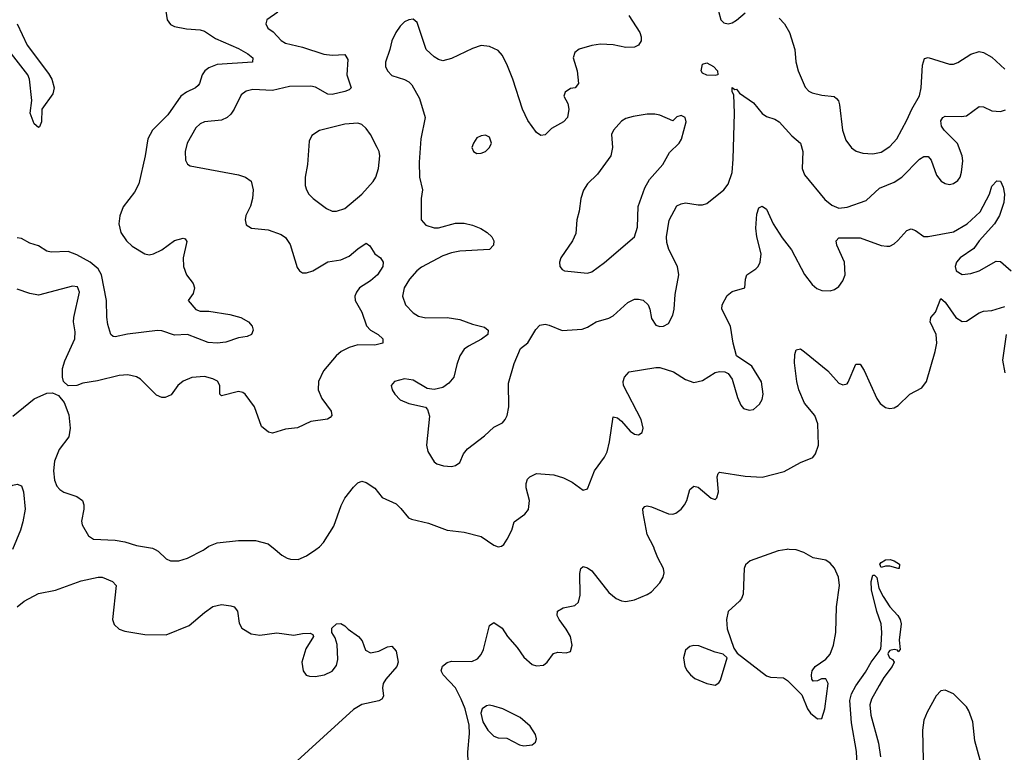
# Model space of a CAD drawing. Header units: inches. Extents: x 1678809 to 1859548, y 384609 to 522868.
# Tile 211 of 256: x 1751282 to 1755908, y 489046 to 492490. Entities that reach past the tile are written whole.
import ezdxf

# ---------------------------------------------------------------- set-up
doc = ezdxf.new("R2010")
doc.units = ezdxf.units.IN
doc.header["$MEASUREMENT"] = 0
doc.layers.add('B7458', color=7, linetype='Continuous')
doc.layers.add('B7459', color=7, linetype='Continuous')

msp = doc.modelspace()

# ---------------------------------------------------------------- linework, layer by layer
at = {"layer": 'B7458', "color": 5}
for points, elevation in [([(1751918.2, 490000), (1751932.1, 489992.1), (1751970, 489955.3), (1751990, 489947.2), (1752010, 489946.7), (1752030, 489947), (1752070, 489958.7), (1752143.9, 489996.1), (1752149.3, 490000)], 340), ([(1752481.7, 490000), (1752513.5, 489973.5), (1752539.2, 489959.2), (1752553.8, 489953.8), (1752590, 489952.4), (1752630, 489970.4), (1752672.7, 490000)], 340), ([(1753394.2, 488850), (1753387.4, 489047.4), (1753395.4, 489135.4), (1753394.1, 489174.1), (1753374.3, 489250), (1753356.4, 489296.4), (1753329, 489349), (1753271.8, 489410), (1753262.9, 489430), (1753268.3, 489451.7), (1753290, 489468.2), (1753310, 489475.3), (1753406, 489474), (1753433.5, 489486.5), (1753450, 489505.5), (1753460.4, 489530), (1753490, 489642.8), (1753510, 489657.1), (1753548.2, 489630), (1753573.7, 489590), (1753618.5, 489538.5), (1753650, 489494), (1753690, 489459.5), (1753710, 489452.4), (1753743.6, 489456.4), (1753760.9, 489470), (1753790, 489510.5), (1753810, 489517.1), (1753850, 489513.4), (1753870, 489521), (1753877.6, 489550), (1753869.7, 489590), (1753850, 489625.6), (1753816.9, 489670), (1753807.6, 489690), (1753809.4, 489710), (1753835.1, 489724.9), (1753890, 489737), (1753907.3, 489752.7), (1753914.5, 489785.5), (1753913.2, 489886.8), (1753918.4, 489910), (1753930, 489919.5), (1753950, 489914.3), (1753970, 489898.9), (1754050, 489796.9), (1754083.7, 489770), (1754110, 489758.8), (1754130, 489755.5), (1754170, 489762.4), (1754230, 489787.9), (1754250, 489800.9), (1754290, 489843.1), (1754305.1, 489870), (1754309.8, 489890), (1754307.1, 489910), (1754279.8, 489959.8), (1754264.7, 490000)], 320), ([(1754885.8, 490000), (1754845.9, 489994.1), (1754713.8, 489946.2), (1754692.4, 489927.6), (1754685.5, 489910), (1754681.1, 489790), (1754674, 489770), (1754663.4, 489756.6), (1754610, 489709), (1754602.3, 489670), (1754606.6, 489626.6), (1754636.7, 489536.7), (1754652.5, 489512.5), (1754790, 489405.5), (1754810, 489399.1), (1754870, 489397.1), (1754890, 489383.8), (1754956, 489316), (1754983.6, 489250), (1754997.6, 489230), (1755030, 489204.4), (1755050, 489205.5), (1755065.4, 489250), (1755081, 489370), (1755070, 489391.8), (1755048.9, 489391.1), (1755030, 489382.7), (1755010, 489381.2), (1755003.7, 489390), (1755001.6, 489410), (1755004.7, 489430), (1755019.6, 489450), (1755070, 489483.7), (1755090, 489507.5), (1755106.2, 489550), (1755116.4, 489610), (1755119.9, 489730), (1755134, 489830), (1755129.2, 489870), (1755110, 489912.1), (1755090, 489935.5), (1755070, 489949.8), (1755010, 489960.3), (1754965.7, 489985.7), (1754930, 489997.4), (1754897.6, 490000)], 320), ([(1751269.6, 489730.4), (1751302.4, 489757.6), (1751370, 489792.3), (1751450, 489809.2), (1751570, 489852.2), (1751650, 489870.2), (1751670, 489870.2), (1751717.3, 489850), (1751735.8, 489830), (1751718.7, 489670), (1751726.5, 489646.5), (1751750, 489625.3), (1751776.5, 489616.5), (1751870, 489599.5), (1751970, 489598), (1752077.8, 489642.2), (1752150, 489704.2), (1752190, 489731.7), (1752230, 489741.3), (1752274.6, 489734.6), (1752290.3, 489730.3), (1752304.9, 489710), (1752313.8, 489653.8), (1752325.5, 489630), (1752370, 489603), (1752410, 489597.1), (1752490, 489608.2), (1752570, 489596.4), (1752610, 489605.5), (1752646.4, 489606.4), (1752659.8, 489599.8), (1752662.8, 489590), (1752626.8, 489533.2), (1752607.2, 489470), (1752613, 489430), (1752628.6, 489408.6), (1752643.7, 489403.7), (1752670, 489402.6), (1752714, 489410), (1752750, 489428.2), (1752770, 489454.8), (1752776.6, 489483.4), (1752773.9, 489553.9), (1752764.8, 489584.8), (1752748, 489610), (1752748, 489630), (1752770, 489651), (1752790, 489651.3), (1752810, 489641), (1752824.9, 489624.9), (1752873.4, 489590), (1752890.5, 489570), (1752907, 489527), (1752930, 489513.4), (1752970, 489522), (1753010, 489542.8), (1753030, 489544.7), (1753050, 489522), (1753060.4, 489470), (1753054.4, 489450), (1753002, 489390), (1752990.4, 489370), (1752987, 489350), (1752990.5, 489310), (1752983.1, 489296.9), (1752970, 489288), (1752890, 489271.9), (1752850, 489247.8), (1752568.6, 488991.4)], 320), ([(1755220.8, 488890), (1755213, 489050), (1755190, 489185.1), (1755182.8, 489290), (1755190, 489321.7), (1755210, 489359.6), (1755256.5, 489423.5), (1755281.7, 489470), (1755320.4, 489519.6), (1755327.6, 489532.4), (1755329.4, 489550.6), (1755332.5, 489610), (1755328.9, 489650), (1755308.9, 489708.9), (1755284.3, 489810), (1755282.1, 489850), (1755290, 489879.5), (1755298.7, 489878.7), (1755308.5, 489868.5), (1755318, 489818), (1755338.9, 489778.9), (1755370.1, 489730.1), (1755407.2, 489690), (1755418.5, 489670), (1755423.9, 489650), (1755413.7, 489573.7), (1755418, 489530), (1755410, 489518), (1755406, 489526), (1755390, 489529.5), (1755370, 489524.2), (1755363.4, 489516.6), (1755360.8, 489510), (1755369.3, 489490), (1755382.6, 489482.6), (1755390.4, 489470), (1755381, 489450), (1755341.6, 489398.4), (1755319.5, 489360.5), (1755283.8, 489296.2), (1755276.1, 489270), (1755280.9, 489220.9), (1755317.5, 489090), (1755325.9, 489025.9)], 280), ([(1755794.8, 489010), (1755770, 489100.9), (1755760.4, 489190), (1755741.2, 489241.2), (1755730, 489259.8), (1755670, 489321.1), (1755630, 489338.7), (1755610, 489335.6), (1755588.2, 489311.8), (1755544.8, 489235.2), (1755530, 489198), (1755524.1, 489150), (1755526.2, 489010)], 320)]:
    msp.add_lwpolyline(points, dxfattribs=dict(at, elevation=elevation))
for points, elevation in [([(1755410, 489909.7), (1755370, 489922), (1755350, 489922), (1755330, 489915.3), (1755323.7, 489930), (1755330, 489938.8), (1755349.6, 489950.4), (1755372.3, 489952.3), (1755390, 489946.8), (1755416.3, 489930), (1755414, 489910)], 280), ([(1754450, 489548.2), (1754430, 489543), (1754410, 489526.6), (1754401.3, 489490), (1754406.5, 489450), (1754417.6, 489430), (1754433, 489410), (1754454.1, 489394.1), (1754510, 489370.4), (1754550, 489362), (1754567.5, 489372.5), (1754574.5, 489385.5), (1754606, 489490), (1754587.6, 489507.6), (1754550, 489517.4), (1754472.8, 489547.2)], 320), ([(1753490, 489267.6), (1753475.6, 489264.4), (1753455.5, 489250), (1753448, 489230), (1753458, 489190), (1753482, 489150), (1753510, 489122.4), (1753530, 489114), (1753570, 489113.1), (1753630, 489082.3), (1753650, 489076.9), (1753690, 489081.3), (1753706, 489094), (1753709.6, 489110), (1753705.4, 489130), (1753680.5, 489170), (1753633.6, 489210), (1753552.3, 489250), (1753510, 489264)], 320)]:
    msp.add_lwpolyline(points, close=True, dxfattribs=dict(at, elevation=elevation))
at = {"layer": 'B7459', "color": 5}
for points, elevation in [([(1751968.5, 492530), (1751975.5, 492490), (1751990, 492468), (1752010, 492458.4), (1752066.4, 492446.4), (1752130, 492442.7), (1752150, 492435.6), (1752202.2, 492402.2), (1752310, 492354.6), (1752354, 492330), (1752377.4, 492310), (1752376, 492290), (1752210, 492279.9), (1752170, 492263.2), (1752152.2, 492250), (1752138.9, 492230), (1752127.1, 492190), (1752119.8, 492180.2), (1752108.5, 492170), (1752065.2, 492150), (1752039.3, 492130), (1751977.3, 492042.7), (1751905.4, 491970), (1751883.9, 491930), (1751872.2, 491850), (1751842.1, 491717.9), (1751821.5, 491678.5), (1751768, 491610), (1751752.5, 491567.5), (1751747.6, 491530), (1751757.2, 491490), (1751783.6, 491450), (1751810, 491424.9), (1751870, 491388.7), (1751890, 491385.3), (1751910, 491388.8), (1751950, 491408.9), (1752010, 491451.4), (1752050, 491463.8), (1752059.5, 491459.5), (1752067.9, 491447.9), (1752050.2, 491370), (1752051.2, 491330), (1752066.3, 491290), (1752096.9, 491250), (1752103.1, 491230), (1752096.5, 491203.5), (1752074, 491170), (1752110, 491128.4), (1752130, 491120.5), (1752170, 491119.6), (1752270, 491104.9), (1752320.5, 491090), (1752357.3, 491070), (1752374.8, 491050), (1752379.1, 491030), (1752370.5, 491010), (1752350, 491000.7), (1752310, 490995.1), (1752250, 490974.2), (1752210, 490969.2), (1752167.4, 490972.6), (1752070, 491009.9), (1752010, 491007.5), (1751950, 491026.8), (1751930, 491029), (1751788, 491012), (1751730, 490999.1), (1751721.6, 491001.6), (1751709.8, 491009.8), (1751696.5, 491056.5), (1751691.4, 491091.4), (1751689.9, 491170), (1751666.1, 491290), (1751650, 491318.8), (1751612.8, 491350), (1751550, 491384.7), (1751510, 491400.2), (1751430, 491397.1), (1751410, 491402.7), (1751370, 491426.6), (1751330, 491439.1), (1751290, 491461.1), (1751270, 491464)], 320), ([(1752494.9, 492525.1), (1752443, 492490), (1752438, 492470), (1752448, 492450), (1752472.7, 492432.7), (1752510, 492392.2), (1752530, 492379.5), (1752610, 492360.7), (1752711.6, 492328.4), (1752750, 492323.2), (1752810, 492325.7), (1752823, 492303), (1752819, 492230), (1752839.5, 492170), (1752830, 492160.5), (1752810, 492152.1), (1752750, 492138.5), (1752730, 492139.3), (1752672.1, 492172.1), (1752650, 492177.3), (1752550, 492175.5), (1752470, 492156.4), (1752378, 492162), (1752345.3, 492154.7), (1752322.8, 492137.2), (1752290, 492069.8), (1752274.1, 492045.9), (1752256.5, 492030), (1752230, 492018), (1752150, 492009.8), (1752130, 491999.8), (1752110, 491982.3), (1752068, 491910), (1752059.1, 491870), (1752060.3, 491830), (1752070.3, 491810.3), (1752082.5, 491802.5), (1752310, 491760.9), (1752342.8, 491750), (1752370, 491730.5), (1752378.3, 491690), (1752376, 491650), (1752366.5, 491613.5), (1752344.9, 491570), (1752341.6, 491550), (1752346.2, 491526.2), (1752370.6, 491510.6), (1752450, 491502.4), (1752510, 491480.4), (1752530, 491466.4), (1752553.3, 491433.3), (1752585.7, 491325.7), (1752596.3, 491310), (1752610, 491300.4), (1752630, 491300.9), (1752659.5, 491310), (1752730, 491351.8), (1752790, 491361.7), (1752830, 491378.3), (1752870, 491413.7), (1752910, 491439.3), (1752927.2, 491427.2), (1752950.2, 491390.2), (1752976.4, 491370), (1752990, 491350.6), (1752988.2, 491330), (1752962.7, 491290), (1752930, 491262.4), (1752879.1, 491230), (1752863.9, 491210), (1752856.5, 491190), (1752857.7, 491170), (1752890, 491115.3), (1752910.7, 491050.7), (1752930, 491030.2), (1752966, 491010), (1752988.4, 490990), (1752987.7, 490970), (1752950, 490959.8), (1752870, 490962.3), (1752830, 490949.9), (1752792.9, 490930), (1752769.1, 490910), (1752710, 490839.6), (1752685.5, 490790), (1752684.9, 490750), (1752701.2, 490710), (1752744.6, 490650), (1752748.4, 490630), (1752739.9, 490620.1), (1752727.7, 490612.3), (1752650, 490601.4), (1752587.9, 490572.1), (1752530, 490564.7), (1752470, 490546.3), (1752451, 490551), (1752418.5, 490578.5), (1752385.4, 490670), (1752340.5, 490730), (1752330, 490738), (1752310, 490742.2), (1752230, 490721.6), (1752221.6, 490730), (1752221.7, 490770), (1752211.5, 490791.5), (1752190, 490802.6), (1752150, 490812.3), (1752090, 490808), (1752050, 490791.3), (1752024.9, 490770), (1751993.3, 490726.7), (1751965.1, 490714.9), (1751950, 490714.6), (1751925.2, 490725.2), (1751850, 490799.7), (1751830, 490811.1), (1751790, 490820.4), (1751750, 490818.2), (1751647.4, 490792.6), (1751578, 490782), (1751550, 490771.2), (1751509.6, 490769.6), (1751487.3, 490790), (1751483.1, 490810), (1751483.7, 490850), (1751494.2, 490885.8), (1751540.6, 490990), (1751543.1, 491023.1), (1751534.8, 491070), (1751535.7, 491090), (1751563.5, 491210), (1751553.9, 491233.9), (1751530, 491238), (1751370, 491195.1), (1751330, 491202.8), (1751270, 491223.1)], 340), ([(1754143.2, 492510), (1754194.9, 492430), (1754202.6, 492410), (1754202, 492390), (1754189.1, 492370.9), (1754170, 492360.4), (1754130, 492358.8), (1754070, 492372.2), (1754010, 492375.7), (1753970, 492368.9), (1753910, 492350.9), (1753890, 492335.1), (1753882.7, 492310), (1753901.1, 492250), (1753907.3, 492190), (1753891, 492170), (1753870, 492166.6), (1753844, 492150), (1753839.1, 492130), (1753856.7, 492096.7), (1753862.6, 492070), (1753855.8, 492030), (1753836.3, 492010), (1753780.9, 491979.1), (1753750, 491948.7), (1753730, 491945.2), (1753710, 491959.3), (1753670, 492015.6), (1753644.6, 492070), (1753599, 492210), (1753573.3, 492273.3), (1753550, 492322.4), (1753530, 492344.8), (1753490, 492363.9), (1753450, 492368.7), (1753410, 492355.2), (1753310, 492307.3), (1753270, 492296.9), (1753250, 492302.4), (1753230, 492315.1), (1753191.5, 492350), (1753150, 492477.2), (1753130, 492493.2), (1753110, 492489.4), (1753090, 492479.5), (1753070, 492459.5), (1753048.9, 492430), (1753030.4, 492390), (1753021.7, 492350), (1753000.4, 492290), (1753000.5, 492270), (1753010.6, 492250), (1753030, 492228.2), (1753090, 492208.5), (1753110, 492198.4), (1753123.7, 492183.7), (1753160.2, 492120.2), (1753186.7, 492030), (1753167.2, 491930), (1753159, 491821), (1753161.1, 491750), (1753173.7, 491690), (1753168.8, 491650), (1753167.4, 491550), (1753190, 491524.9), (1753230, 491512.2), (1753250, 491512), (1753330, 491534.3), (1753370, 491532.9), (1753410, 491524.2), (1753449, 491509), (1753478, 491490), (1753499.5, 491470), (1753510.2, 491450), (1753508.7, 491430), (1753490, 491409.8), (1753350, 491402.6), (1753310, 491394.9), (1753270, 491379.5), (1753170, 491326.6), (1753148.1, 491310), (1753113.2, 491270), (1753088.1, 491230), (1753080.2, 491190), (1753093.8, 491150), (1753130, 491111.5), (1753156.4, 491096.4), (1753190, 491088.2), (1753290, 491090.2), (1753350, 491080.8), (1753410, 491058.3), (1753465.5, 491045.5), (1753482.8, 491030), (1753481, 491010), (1753452.4, 490987.6), (1753390, 490956.2), (1753370, 490940.9), (1753350.4, 490910), (1753335.2, 490870), (1753321.3, 490810), (1753298.5, 490781.5), (1753270, 490761.5), (1753230, 490751.9), (1753195.9, 490755.9), (1753130, 490795.6), (1753090, 490801.7), (1753042.8, 490790), (1753027.3, 490770), (1753032.4, 490750), (1753043.7, 490730), (1753070, 490703.1), (1753110, 490685.2), (1753188.8, 490668.8), (1753198.5, 490658.5), (1753207.1, 490627.1), (1753193.7, 490490), (1753199.9, 490459.9), (1753230, 490411.3), (1753242.5, 490402.5), (1753273.4, 490393.4), (1753310, 490390.4), (1753330, 490394.4), (1753350, 490408), (1753366.6, 490450), (1753386.5, 490473.5), (1753466.1, 490533.9), (1753510, 490575.3), (1753550, 490594.9), (1753563.6, 490610), (1753572.1, 490630), (1753579.7, 490670), (1753579.1, 490780.9), (1753605.6, 490874.4), (1753635.6, 490944.4), (1753670, 490970.6), (1753706.3, 491033.7), (1753725.8, 491054.2), (1753750, 491058.4), (1753770, 491054), (1753830, 491028.7), (1753924.9, 491035.1), (1753950, 491044.2), (1753990.8, 491069.2), (1754050, 491087.1), (1754070, 491097.6), (1754139, 491161), (1754170, 491175.8), (1754190, 491176.9), (1754211.3, 491171.3), (1754234.4, 491150), (1754242.4, 491130), (1754250, 491086), (1754270, 491054), (1754290, 491048.2), (1754306, 491050), (1754330, 491062), (1754350, 491101), (1754356.9, 491130), (1754361.8, 491198.2), (1754378.2, 491290), (1754372.9, 491330), (1754332.3, 491410), (1754322.8, 491442.8), (1754321.2, 491470), (1754333, 491547), (1754370, 491614.6), (1754390, 491625.2), (1754410, 491629.1), (1754470, 491619.6), (1754490, 491619.6), (1754510, 491625.7), (1754589.7, 491690), (1754610, 491716.4), (1754628.6, 491771.4), (1754634.3, 491834.3), (1754640.6, 492050), (1754637.2, 492137.2), (1754629.7, 492150.3), (1754630, 492172), (1754642, 492162), (1754650, 492162.8), (1754663.9, 492143.9), (1754730, 492099.5), (1754770, 492048.9), (1754790, 492035.2), (1754830, 492022.2), (1754850, 492010.2), (1754910, 491944.4), (1754950.2, 491910.2), (1754960.7, 491870), (1754958.6, 491790), (1754970, 491761.3), (1755064.3, 491644.3), (1755097.6, 491617.6), (1755130, 491604.3), (1755170, 491609.5), (1755259.7, 491640.3), (1755321.7, 491698.2), (1755390, 491726.8), (1755427.3, 491750), (1755510, 491834.9), (1755530, 491847.4), (1755550, 491846.4), (1755563.7, 491830), (1755590, 491759.3), (1755611.2, 491731.2), (1755630, 491719.5), (1755650, 491715.6), (1755670, 491719.6), (1755690, 491733.4), (1755700.8, 491750), (1755706.9, 491773.1), (1755712.9, 491827.1), (1755710.5, 491850), (1755687.6, 491907.6), (1755625.7, 491970), (1755612.6, 491990), (1755610, 492014.8), (1755619.5, 492030), (1755630, 492037), (1755705.2, 492034.8), (1755730, 492038.3), (1755790, 492082.3), (1755810, 492080.2), (1755850, 492060.9), (1755890, 492058.7), (1755913.3, 492066.7)], 360), ([(1754565.7, 492530), (1754575.8, 492490), (1754590, 492474.9), (1754610, 492470.2), (1754630, 492474.7), (1754650, 492487.3), (1754690, 492522.7)], 380), ([(1754850, 492497.6), (1754874.9, 492470), (1754898.7, 492430), (1754924.4, 492350), (1754928.8, 492291.2), (1754938.9, 492250), (1754972.6, 492172.6), (1754990, 492154.4), (1755006, 492146), (1755050, 492135.2), (1755109.3, 492129.3), (1755119.6, 492119.7), (1755128.7, 492108.7), (1755134.4, 492090), (1755147.3, 491970), (1755163.8, 491923.8), (1755190, 491887), (1755212.2, 491872.2), (1755243.1, 491863.1), (1755290, 491859.3), (1755330, 491867.6), (1755370, 491894), (1755402.3, 491930), (1755450, 492018), (1755472.8, 492070), (1755510, 492132.2), (1755517.9, 492170), (1755523.4, 492276.6), (1755532.9, 492307.1), (1755550, 492311.5), (1755650, 492280.8), (1755670, 492280.8), (1755690, 492289.1), (1755750, 492328.2), (1755790, 492340.8), (1755810, 492336), (1755850, 492314), (1755910, 492256.9)], 380), ([(1751269.5, 492470), (1751316.6, 492370), (1751417.4, 492237.4), (1751432.2, 492210), (1751443.2, 492170), (1751438, 492142), (1751385.3, 492070), (1751384, 492010), (1751374.4, 491985.6), (1751370, 491984), (1751350, 492001.2), (1751331.3, 492050), (1751339, 492110), (1751327.9, 492210), (1751320.9, 492230), (1751243, 492330)], 280), ([(1752672.7, 490000), (1752690, 490012), (1752710, 490032.2), (1752757.6, 490110), (1752793, 490207), (1752810, 490240.4), (1752850, 490293), (1752870, 490313), (1752890, 490320.5), (1752910, 490314.9), (1752950, 490288), (1752984.2, 490244.2), (1753050, 490213.6), (1753073.1, 490193.1), (1753109.3, 490149.3), (1753122.4, 490142.4), (1753203, 490123), (1753290, 490090.6), (1753370, 490080.5), (1753450, 490060.5), (1753510, 490019.5), (1753530, 490012.7), (1753545.1, 490014.9), (1753556.9, 490023.1), (1753572.5, 490047.5), (1753593.6, 490090), (1753604.5, 490130), (1753654.9, 490165.1), (1753672.3, 490187.7), (1753677.6, 490230), (1753661.5, 490290), (1753661.7, 490310), (1753668.2, 490330), (1753678.2, 490341.8), (1753710, 490356.5), (1753791.3, 490350), (1753836.3, 490336.3), (1753876.9, 490316.9), (1753930, 490278.8), (1753950, 490284.7), (1753982.3, 490370), (1754030, 490433.7), (1754041.9, 490458.1), (1754053.6, 490506.4), (1754070, 490622.8), (1754090, 490619.3), (1754110, 490602.4), (1754150, 490555.3), (1754170, 490542), (1754190, 490538), (1754206, 490550), (1754211.6, 490570), (1754202, 490610), (1754118.5, 490770), (1754117.3, 490790), (1754123.1, 490810), (1754145.3, 490834.7), (1754270, 490855.3), (1754290, 490855), (1754354.4, 490834.4), (1754410, 490799.5), (1754450, 490785.3), (1754490, 490794), (1754550, 490832.2), (1754570, 490837.1), (1754595.2, 490835.2), (1754610, 490826.8), (1754630, 490801), (1754654.4, 490714.4), (1754670, 490678.8), (1754682.9, 490662.9), (1754710, 490654.4), (1754730, 490657.6), (1754757.8, 490682.2), (1754770, 490704.9), (1754774.6, 490730), (1754767.3, 490787.3), (1754721.7, 490861.7), (1754649.6, 490909.6), (1754633.6, 490970), (1754622.3, 491050), (1754580.4, 491130), (1754582.7, 491150), (1754606.1, 491193.9), (1754630, 491211.6), (1754689.2, 491230), (1754691.6, 491270), (1754698.4, 491290), (1754741.1, 491318.9), (1754751.9, 491330), (1754761.1, 491350), (1754765.5, 491390), (1754745.3, 491470), (1754740.9, 491510), (1754744.5, 491575.5), (1754754.5, 491605.5), (1754770, 491613), (1754790, 491598.8), (1754821.7, 491530), (1754864.5, 491464.5), (1754908.7, 491408.7), (1754970, 491292.2), (1755005.4, 491245.5), (1755026.6, 491226.6), (1755050, 491216.5), (1755090, 491216), (1755110, 491222), (1755130, 491235.8), (1755150, 491263), (1755159.8, 491290), (1755156.8, 491350), (1755120.5, 491430), (1755118.4, 491450), (1755130, 491464.9), (1755230, 491465.2), (1755330, 491428.4), (1755355.3, 491424.7), (1755370, 491426), (1755390, 491437.1), (1755408.3, 491451.7), (1755450, 491499.3), (1755470, 491506.4), (1755490, 491498.4), (1755530.2, 491470.2), (1755550.2, 491470.2), (1755670, 491492.9), (1755733.8, 491530), (1755793.9, 491586.1), (1755837.7, 491670), (1755850, 491706.8), (1755872.8, 491732.8), (1755890.2, 491730.2), (1755902.2, 491702.2), (1755908.9, 491670), (1755905.5, 491630), (1755885.8, 491570), (1755862.6, 491530), (1755790.2, 491450), (1755765.2, 491414.8), (1755701.3, 491370), (1755683.1, 491350), (1755677, 491330), (1755682.4, 491310), (1755710, 491292.2), (1755750, 491296.5), (1755790, 491310.3), (1755870, 491354.4), (1755890, 491352.7), (1755940.5, 491310)], 340), ([(1754264.7, 490000), (1754260.9, 490010), (1754230.7, 490070), (1754211, 490170), (1754209.7, 490190.3), (1754218.9, 490201.1), (1754230, 490204.2), (1754250, 490200.2), (1754330, 490167.7), (1754350, 490165.7), (1754364, 490170), (1754389.6, 490190), (1754404.7, 490210), (1754415.8, 490230), (1754430, 490281), (1754450, 490298), (1754470, 490292.4), (1754530, 490240.7), (1754550, 490234.8), (1754557.6, 490242.4), (1754565.1, 490270), (1754558.6, 490341.4), (1754562.9, 490357.1), (1754570, 490362.8), (1754690, 490344.6), (1754770, 490339.3), (1754873.5, 490366.5), (1754950, 490408.2), (1755008, 490432), (1755021.6, 490450), (1755035.1, 490490), (1755031.5, 490590), (1755017.8, 490630), (1754970, 490688.2), (1754943, 490750), (1754932.7, 490790), (1754922.8, 490877.2), (1754923.8, 490916.2), (1754930, 490938.8), (1754950, 490943), (1754970, 490928.5), (1755079.2, 490839.2), (1755130, 490781.6), (1755150, 490773), (1755170, 490779.1), (1755174.5, 490785.5), (1755210, 490871), (1755230, 490870.6), (1755250, 490840.5), (1755309.5, 490709.5), (1755325.5, 490685.5), (1755350, 490667.4), (1755370, 490662.6), (1755390, 490665.3), (1755410, 490676.4), (1755463.7, 490730), (1755520.4, 490759.6), (1755542, 490790), (1755583.2, 490930), (1755590.5, 490970), (1755587.1, 491010), (1755559.8, 491070), (1755560.8, 491079.2), (1755563, 491090), (1755585.4, 491114.6), (1755610, 491178.7), (1755630, 491162.4), (1755679.8, 491090), (1755710, 491071.4), (1755730, 491072.9), (1755790, 491112.4), (1755810, 491120.3), (1755850, 491122.6), (1755910, 491142.4)], 320), ([(1755917, 491010), (1755900.2, 490890), (1755910.2, 490830.2)], 320), ([(1751250, 490626.7), (1751350, 490707.1), (1751410, 490734.9), (1751436.3, 490736.3), (1751464, 490724), (1751490.2, 490690.2), (1751512.9, 490632.9), (1751519.3, 490570), (1751512.3, 490530), (1751468, 490470), (1751445.2, 490414.8), (1751440.2, 490370), (1751445.7, 490325.7), (1751457.1, 490297.1), (1751470, 490281.1), (1751490, 490269.1), (1751550, 490249), (1751576.5, 490230), (1751583.6, 490210), (1751584, 490190), (1751572.2, 490132.2), (1751574.9, 490114.9), (1751604.4, 490064.4), (1751628.2, 490048.2), (1751730, 490043.5), (1751775.5, 490035.5), (1751830, 490019.1), (1751906.6, 490006.6), (1751918.2, 490000)], 340), ([(1750824.5, 490000), (1750862.3, 490037.7), (1750930, 490079.1), (1751008.6, 490111.4), (1751050, 490138.4), (1751083, 490170), (1751130, 490237.1), (1751150, 490257), (1751250, 490302.4), (1751270, 490306.4), (1751290, 490299.3), (1751299.6, 490270), (1751307.3, 490190), (1751297.1, 490130), (1751285.8, 490090), (1751248.1, 490000)], 320), ([(1752149.3, 490000), (1752170, 490014.9), (1752209.7, 490030.3), (1752310, 490041.3), (1752390, 490041.3), (1752450, 490026.4), (1752481.7, 490000)], 340), ([(1754897.6, 490000), (1754890, 490000.6), (1754885.8, 490000)], 320)]:
    msp.add_lwpolyline(points, dxfattribs=dict(at, elevation=elevation))
for points, elevation in [([(1754550, 492227.8), (1754510, 492228.5), (1754490, 492239.3), (1754483.6, 492250), (1754490, 492281), (1754510, 492286.8), (1754541, 492270), (1754561, 492250), (1754562, 492230)], 360), ([(1754230, 492046.6), (1754164.8, 492035.2), (1754130, 492026), (1754110, 492013.3), (1754072.2, 491970), (1754063.1, 491950), (1754067.2, 491890), (1754058.9, 491850), (1753996.8, 491763.2), (1753950, 491718), (1753931, 491689), (1753917.8, 491650), (1753910.2, 491589.8), (1753899.6, 491550), (1753894.5, 491485.5), (1753878.9, 491450), (1753823.7, 491370), (1753817.6, 491350), (1753819.5, 491330), (1753830, 491315.5), (1753841, 491310), (1753950, 491298.7), (1753970, 491304.9), (1754030, 491348.8), (1754171.1, 491470), (1754185.3, 491514.7), (1754188.3, 491611.7), (1754219.8, 491700.2), (1754241.2, 491738.8), (1754304.2, 491810), (1754334.5, 491865.5), (1754380.9, 491910), (1754391.5, 491928.5), (1754412.7, 492010), (1754408, 492030), (1754390, 492039), (1754370, 492033.2), (1754350, 492015.3), (1754290, 492040.7), (1754266.2, 492046.2)], 380), ([(1752870, 492003.5), (1752810, 491998.4), (1752691.2, 491968.8), (1752654.4, 491945.6), (1752641.2, 491918.8), (1752634.2, 491810), (1752623.5, 491750), (1752623.9, 491710), (1752629.1, 491690), (1752640.8, 491670), (1752660.2, 491650), (1752722.8, 491602.8), (1752750, 491590.2), (1752770, 491589.2), (1752810, 491602.2), (1752888.7, 491670), (1752943.1, 491730), (1752955.3, 491750), (1752967.8, 491790), (1752973.3, 491850), (1752971, 491870), (1752962, 491890), (1752930.8, 491950), (1752910, 491979.1), (1752890, 491996.8)], 360), ([(1753470, 491946.6), (1753450, 491944.5), (1753430, 491934.5), (1753413.4, 491910), (1753406.4, 491890), (1753414.8, 491870), (1753430, 491861.6), (1753450, 491863), (1753470, 491870.6), (1753489.4, 491890), (1753498.4, 491910), (1753490, 491937.2)], 380)]:
    msp.add_lwpolyline(points, close=True, dxfattribs=dict(at, elevation=elevation))

doc.saveas('drawing.dxf')
